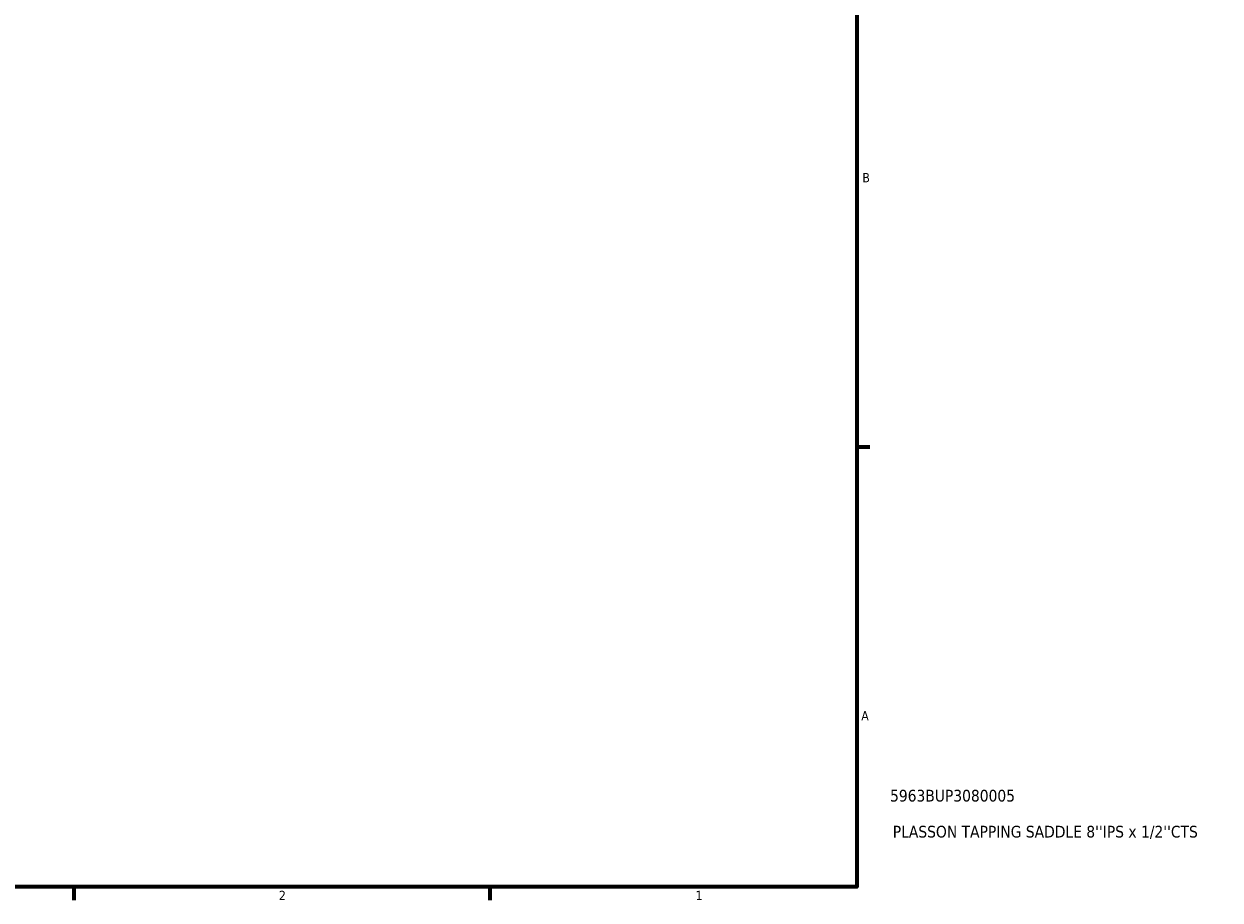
# Model space of a CAD drawing. Header units: inches. Extents: x -1.6 to 50.3, y -2 to 48.9.
# Tile 6 of 8: x 25 to 37.2, y 0.9 to 9.8. Entities that reach past the tile are written whole.
import ezdxf

# ---------------------------------------------------------------- set-up
doc = ezdxf.new("R2010")
doc.units = ezdxf.units.IN
doc.header["$MEASUREMENT"] = 0
doc.layers.add('Border (ANSI)', color=7, linetype='Continuous', lineweight=70)
doc.layers.add('Title (ANSI)', color=7, linetype='Continuous', lineweight=50)
doc.styles.add('Note Text (ANSI)', font='tahoma.ttf')
doc.styles.add('Text Style29', font='tahoma.ttf')

# ---------------------------------------------------------------- blocks, each defined once
blk = doc.blocks.new('Borders Default Border')
at = {"layer": 'Border (ANSI)'}
for p, q in [((33.5, 5.5), (33.634, 5.5)), ((25.5, 1), (25.5, 0.866)), ((29.75, 1), (29.75, 0.866))]:
    blk.add_line(p, q, dxfattribs=at)
at = {"layer": 'Border (ANSI)', "flags": 128}
blk.add_lwpolyline([(0.5, 1), (0.5, 21), (33.5, 21), (33.5, 1), (0.5, 1)], dxfattribs=at)
at = {"layer": 'Border (ANSI)', "color": 5, "true_color": 0x0000ff, "char_height": 0.0945, "attachment_point": 7, "style": 'Note Text (ANSI)'}
for s, insert in [('B', (33.558, 8.203)), ('A', (33.547, 2.703)), ('2', (27.596, 0.866)), ('1', (31.854, 0.866))]:
    blk.add_mtext(s, dxfattribs=dict(at, insert=insert))
blk = doc.blocks.new('Title Blocks ANSI - Large')
at = {"layer": 'Title (ANSI)', "color": 5, "true_color": 0x0000ff, "style": 'Text Style29'}
for tag, p in [('PART_NUMBER_001', (0.341, 0.873)), ('DESCRIPTION_001', (0.369, 0.505))]:
    blk.add_attdef(tag, p, '', height=0.12, dxfattribs=at)

msp = doc.modelspace()

# ---------------------------------------------------------------- block references
msp.add_blockref('Borders Default Border', (0, 0))
msp.add_blockref('Title Blocks ANSI - Large', (33.5, 1)).add_auto_attribs({'PART_NUMBER_001': '5963BUP3080005', 'DESCRIPTION_001': "PLASSON TAPPING SADDLE 8''IPS x 1/2''CTS"})

doc.saveas('drawing.dxf')
